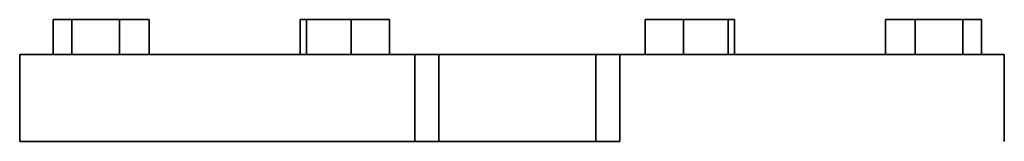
# Model space of a CAD drawing. Header units: millimetres. Extents: x 443 to 1328, y -1093 to 1340.
# Tile 26 of 28: x 451 to 733, y 804 to 839. Entities that reach past the tile are written whole.
import ezdxf

# ---------------------------------------------------------------- set-up
doc = ezdxf.new("R2010")
doc.units = ezdxf.units.MM
doc.layers.add('VSI344-454_FLANG', color=7, linetype='Continuous')

# ---------------------------------------------------------------- blocks, each defined once
blk = doc.blocks.new('SE')
at = {"layer": 'VSI344-454_FLANG', "color": 7, "linetype": 'Continuous', "lineweight": 35}
for p, q in [((460.26, 839.47), (460.26, 829.47)), ((460.26, 839.47), (465.57, 839.47)), ((465.57, 839.47), (465.57, 829.47)), ((465.57, 839.47), (479.3, 839.47)), ((479.3, 839.47), (479.3, 829.47)), ((479.3, 839.47), (487.74, 839.47)), ((487.74, 839.47), (487.74, 829.47)), ((531.01, 839.47), (531.01, 829.47)), ((531.01, 839.47), (532.82, 839.47)), ((532.82, 839.47), (532.82, 829.47)), ((532.82, 839.47), (545.62, 839.47)), ((545.62, 839.47), (545.62, 829.47)), ((545.62, 839.47), (556.62, 839.47)), ((556.62, 839.47), (556.62, 829.47)), ((629.75, 839.47), (629.75, 829.47)), ((629.75, 839.47), (640.74, 839.47)), ((640.74, 839.47), (640.74, 829.47)), ((640.74, 839.47), (653.54, 839.47)), ((653.54, 839.47), (653.54, 829.47)), ((653.54, 839.47), (655.35, 839.47)), ((655.35, 839.47), (655.35, 829.47)), ((698.62, 839.47), (698.62, 829.47)), ((698.62, 839.47), (707.06, 839.47)), ((707.06, 839.47), (707.06, 829.47)), ((707.06, 839.47), (720.8, 839.47)), ((720.8, 839.47), (720.8, 829.47)), ((720.8, 839.47), (726.1, 839.47)), ((726.1, 839.47), (726.1, 829.47)), ((563.85, 829.47), (450.68, 829.47)), ((450.68, 829.47), (450.68, 804.47)), ((563.85, 829.47), (570.68, 829.47)), ((563.85, 829.47), (563.85, 804.47)), ((570.68, 829.47), (615.68, 829.47)), ((570.68, 804.47), (570.68, 829.47)), ((615.68, 829.47), (622.51, 829.47)), ((615.68, 804.47), (615.68, 829.47)), ((732.63, 829.47), (622.51, 829.47)), ((622.51, 829.47), (622.51, 804.47)), ((732.63, 829.47), (732.63, 804.47)), ((450.68, 804.47), (563.85, 804.47)), ((563.85, 804.47), (570.68, 804.47)), ((570.68, 804.47), (615.68, 804.47)), ((615.68, 804.47), (622.51, 804.47))]:
    blk.add_line(p, q, dxfattribs=at)

msp = doc.modelspace()

# ---------------------------------------------------------------- block references
msp.add_blockref('SE', (0, 0))

doc.saveas('drawing.dxf')
